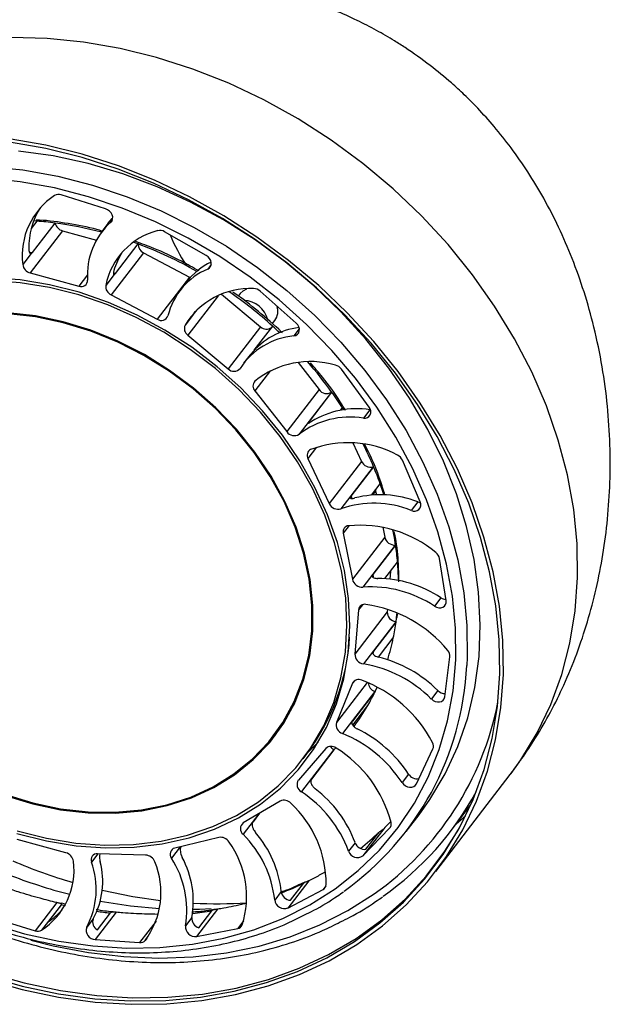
# Model space of a CAD drawing. Header units: millimetres. Extents: x 351 to 1003, y 470 to 672.
# Tile 4 of 18: x 555 to 568, y 470 to 492. Entities that reach past the tile are written whole.
import ezdxf

# ---------------------------------------------------------------- set-up
doc = ezdxf.new("R2010")
doc.units = ezdxf.units.MM

msp = doc.modelspace()

# ---------------------------------------------------------------- linework, layer by layer
at = {"color": 7, "linetype": 'Continuous', "lineweight": 25}
for p, q in [((556.946, 488.091), (555.933, 488.407)), ((555.383, 487.808), (555.253, 487.638)), ((555.282, 487.094), (555.797, 487.765)), ((555.383, 487.808), (555.308, 487.813)), ((557.011, 487.761), (556.864, 487.569)), ((555.967, 487.589), (555.23, 486.63)), ((555.967, 487.589), (556.739, 487.378)), ((559.241, 487.026), (558.294, 487.567)), ((557.172, 486.618), (557.688, 487.289)), ((555.249, 487.07), (555.059, 486.822)), ((557.812, 487.087), (557.075, 486.129)), ((557.812, 487.087), (558.863, 486.534)), ((555.23, 486.63), (556.341, 486.327)), ((557.144, 486.594), (556.954, 486.346)), ((558.863, 486.534), (558.127, 485.575)), ((558.794, 486.424), (558.646, 486.232)), ((558.863, 486.534), (558.88, 486.526)), ((561.291, 485.484), (560.473, 486.213)), ((557.075, 486.129), (558.127, 485.575)), ((559.591, 486.142), (560.479, 485.404)), ((560.013, 486.157), (559.97, 486.1)), ((558.973, 485.713), (559.032, 485.789)), ((558.949, 485.687), (558.759, 485.439)), ((560.747, 485.47), (560.806, 485.548)), ((560.479, 485.404), (559.743, 484.445)), ((560.753, 485.418), (560.33, 484.867)), ((558.822, 485.211), (559.743, 484.445)), ((560.244, 484.765), (560.095, 484.571)), ((560.244, 484.765), (560.257, 484.782)), ((561.334, 484.587), (561.816, 483.972)), ((562.955, 483.571), (562.323, 484.437)), ((560.352, 483.94), (561.079, 483.014)), ((561.816, 483.972), (561.079, 483.014)), ((562.095, 483.912), (561.358, 482.954)), ((562.1, 483.917), (561.585, 483.246)), ((562.302, 483.5), (562.346, 483.557)), ((562.375, 483.512), (562.346, 483.557)), ((562.972, 483.512), (562.824, 483.32)), ((562.972, 483.512), (562.986, 483.511)), ((562.581, 482.761), (562.782, 482.337)), ((561.561, 482.402), (562.045, 481.379)), ((564.121, 481.415), (563.717, 482.361)), ((562.782, 482.337), (562.045, 481.379)), ((563.05, 482.213), (562.313, 481.255)), ((563.057, 482.216), (562.541, 481.545)), ((563.01, 481.57), (563.207, 481.827)), ((563.1, 481.687), (563.103, 481.661)), ((563.103, 481.661), (563.12, 481.576)), ((564.064, 481.412), (563.917, 481.221)), ((563.266, 480.836), (563.311, 480.61)), ((562.366, 480.703), (562.574, 479.652)), ((563.311, 480.61), (562.574, 479.652)), ((563.55, 480.43), (562.814, 479.472)), ((563.558, 480.431), (563.042, 479.76)), ((564.708, 479.165), (564.561, 480.125)), ((563.316, 479.667), (563.603, 480.04)), ((563.443, 479.831), (563.428, 479.657)), ((564.592, 479.231), (564.445, 479.04)), ((562.713, 478.957), (562.63, 477.95)), ((563.367, 478.909), (562.63, 477.95)), ((563.372, 478.97), (563.367, 478.909)), ((563.561, 478.685), (562.825, 477.726)), ((563.57, 478.684), (563.054, 478.013)), ((563.169, 477.879), (563.506, 478.317)), ((564.678, 476.974), (564.797, 477.883)), ((562.577, 477.284), (562.21, 476.39)), ((563.091, 477.093), (563.139, 477.195)), ((563.083, 477.097), (562.346, 476.138)), ((563.091, 477.093), (562.575, 476.422)), ((564.52, 477.117), (564.373, 476.926)), ((562.58, 476.331), (562.923, 476.777)), ((560.772, 476.081), (560.846, 476.176)), ((561.571, 475.722), (561.796, 475.942)), ((561.969, 475.798), (561.342, 475.078)), ((562.147, 475.773), (561.411, 474.815)), ((561.448, 475.561), (561.522, 475.657)), ((562.154, 475.768), (561.639, 475.097)), ((562.154, 475.768), (562.197, 475.812)), ((564.031, 474.991), (564.408, 475.787)), ((563.852, 475.215), (563.705, 475.023)), ((564.474, 472.998), (566.168, 475.203)), ((566.168, 475.203), (566.19, 475.232)), ((560.929, 474.6), (560.085, 474.102)), ((564.802, 473.899), (565.268, 474.505)), ((560.459, 474.323), (560.309, 474.128)), ((563.799, 473.907), (564.094, 474.29)), ((562.812, 473.35), (563.422, 473.98)), ((563.29, 473.972), (562.812, 473.35)), ((562.882, 473.502), (563.176, 473.886)), ((556.045, 473.422), (554.934, 473.725)), ((559.528, 473.772), (558.525, 473.531)), ((562.635, 473.653), (562.488, 473.462)), ((557.862, 473.37), (556.768, 473.402)), ((561.582, 472.787), (561.105, 472.165)), ((561.161, 472.34), (561.456, 472.723)), ((561.488, 472.756), (561.355, 472.693)), ((560.951, 472.539), (560.804, 472.347)), ((561.105, 472.165), (561.905, 472.584)), ((555.835, 472.287), (555.342, 471.645)), ((556.011, 472.258), (555.933, 472.274)), ((555.94, 472.245), (555.489, 471.659)), ((555.933, 472.235), (555.638, 471.851)), ((555.933, 472.235), (555.94, 472.245)), ((557.191, 472.068), (556.713, 471.446)), ((556.763, 471.669), (557.057, 472.052)), ((559.502, 472.137), (559.024, 471.516)), ((559.074, 471.715), (559.368, 472.098)), ((554.329, 471.961), (555.342, 471.645)), ((556.666, 471.921), (556.518, 471.729)), ((558.915, 471.948), (558.768, 471.756)), ((559.024, 471.516), (559.961, 471.696)), ((556.713, 471.446), (557.722, 471.376)), ((557.89, 471.475), (557.853, 471.427))]:
    msp.add_line(p, q, dxfattribs=at)
at = {"color": 8, "linetype": 'Continuous', "lineweight": 25}
for p, q in [((557.096, 487.824), (557.066, 487.785)), ((555.234, 487.1), (555.282, 487.094)), ((557.134, 486.633), (557.172, 486.618)), ((559.357, 486.821), (559.278, 486.718)), ((556.538, 486.583), (556.341, 486.327)), ((559.513, 486.11), (558.822, 485.211)), ((561.364, 485.354), (561.242, 485.195)), ((560.708, 484.403), (560.352, 483.94)), ((561.757, 482.657), (561.561, 482.402)), ((562.541, 481.545), (562.558, 481.504)), ((563.103, 481.661), (563.034, 481.572)), ((562.497, 480.873), (562.366, 480.703)), ((562.802, 479.072), (562.713, 478.957)), ((563.054, 478.013), (563.048, 477.972)), ((562.912, 477.303), (562.21, 476.39)), ((562.618, 477.337), (562.577, 477.284)), ((560.439, 474.311), (560.082, 473.846)), ((564.946, 474.087), (565.155, 474.265)), ((563.439, 474.003), (563.422, 473.98)), ((556.773, 473.402), (556.626, 473.21)), ((558.651, 473.561), (558.45, 473.299)), ((561.972, 472.672), (561.905, 472.584)), ((556.034, 472.213), (555.933, 472.235)), ((558.101, 471.868), (557.722, 471.376)), ((560.094, 471.87), (559.961, 471.696))]:
    msp.add_line(p, q, dxfattribs=at)
at = {"color": 8, "linetype": 'Continuous', "lineweight": 25, "flags": 128}
for points in [[(567.475, 482.03), (567.267, 482.817), (566.994, 483.6), (566.661, 484.373), (566.267, 485.131), (565.816, 485.87), (565.311, 486.586), (564.755, 487.273), (564.151, 487.927), (563.503, 488.544), (562.815, 489.12), (562.092, 489.652), (561.338, 490.136), (560.558, 490.568), (559.757, 490.948), (558.94, 491.271), (558.112, 491.536), (557.279, 491.741), (556.445, 491.886), (555.615, 491.968), (554.796, 491.988)], [(554.275, 489.055), (555.064, 488.974), (555.858, 488.831), (556.651, 488.627), (557.438, 488.364), (558.212, 488.042), (558.968, 487.665), (559.702, 487.236), (560.408, 486.756), (561.081, 486.23), (561.716, 485.66), (562.309, 485.052), (562.856, 484.41), (563.353, 483.737), (563.796, 483.039), (564.182, 482.321), (564.509, 481.587), (564.775, 480.843), (564.976, 480.094), (565.113, 479.345), (565.184, 478.601), (565.188, 477.868), (565.179, 477.691)], [(557.688, 487.289), (557.637, 487.308), (557.585, 487.327), (557.583, 487.328)], [(566.19, 475.232), (566.412, 475.541), (566.785, 476.153), (567.097, 476.802), (567.347, 477.485), (567.533, 478.197), (567.654, 478.933), (567.708, 479.689), (567.697, 480.461), (567.619, 481.243), (567.475, 482.03)], [(563.042, 479.76), (563.049, 479.711), (563.049, 479.71)], [(555.246, 471.433), (555.753, 471.305), (556.562, 471.152), (557.367, 471.058), (558.163, 471.026), (558.945, 471.056), (559.708, 471.147), (560.447, 471.298), (561.157, 471.51), (561.834, 471.779), (562.473, 472.105), (563.07, 472.486)], [(556.871, 472.57), (557.569, 472.427), (558.201, 472.336)]]:
    msp.add_lwpolyline(points, dxfattribs=at)
at = {"color": 7, "linetype": 'Continuous', "lineweight": 25, "flags": 128}
for points in [[(565.781, 479.825), (565.573, 480.612), (565.3, 481.395), (564.967, 482.168), (564.573, 482.927), (564.122, 483.666), (563.617, 484.381), (563.061, 485.068), (562.456, 485.722), (561.809, 486.339), (561.121, 486.915), (560.398, 487.447), (559.644, 487.931), (558.864, 488.364), (558.063, 488.743), (557.246, 489.066), (556.418, 489.331), (555.585, 489.537), (554.751, 489.681)], [(565.701, 479.825), (565.494, 480.606), (565.224, 481.383), (564.892, 482.15), (564.502, 482.903), (564.055, 483.636), (563.553, 484.346), (563.001, 485.027), (562.402, 485.676), (561.759, 486.288), (561.077, 486.86), (560.36, 487.388), (559.612, 487.868), (558.838, 488.297), (558.043, 488.673), (557.233, 488.994), (556.411, 489.257), (555.584, 489.461), (554.757, 489.604)], [(564.094, 474.29), (564.341, 474.634), (564.69, 475.221), (564.978, 475.844), (565.204, 476.5), (565.365, 477.184), (565.46, 477.891), (565.489, 478.616), (565.451, 479.355), (565.347, 480.102), (565.178, 480.852), (564.944, 481.599), (564.648, 482.339), (564.291, 483.066), (563.876, 483.775), (563.406, 484.461), (562.883, 485.119), (562.313, 485.744), (561.698, 486.333), (561.044, 486.882), (560.354, 487.385), (559.633, 487.84), (558.887, 488.244), (558.121, 488.593), (557.34, 488.886), (556.55, 489.12), (555.756, 489.294), (554.963, 489.405)], [(562.179, 472.601), (562.708, 473.018), (563.189, 473.485), (563.616, 473.998), (563.988, 474.553), (564.3, 475.146), (564.552, 475.774), (564.742, 476.431), (564.868, 477.114), (564.929, 477.817), (564.924, 478.535), (564.855, 479.264), (564.721, 479.998), (564.523, 480.733), (564.263, 481.462), (563.943, 482.182), (563.564, 482.886), (563.129, 483.571), (562.642, 484.23), (562.106, 484.86), (561.525, 485.456), (560.902, 486.014), (560.242, 486.53), (559.55, 487), (558.831, 487.422), (558.089, 487.791), (557.33, 488.106), (556.559, 488.365), (555.782, 488.564), (555.003, 488.704), (554.229, 488.784)], [(557.066, 487.785), (557.093, 487.818), (557.108, 487.859), (557.11, 487.905), (557.098, 487.952), (557.073, 487.998), (557.038, 488.038), (556.995, 488.069), (556.946, 488.091)], [(557.011, 487.761), (557.1, 487.866), (557.11, 487.877)], [(559.278, 486.718), (559.315, 486.742), (559.342, 486.775), (559.356, 486.817), (559.357, 486.862), (559.345, 486.91), (559.32, 486.955), (559.285, 486.994), (559.241, 487.026)], [(554.929, 473.863), (555.603, 473.692), (556.277, 473.582), (556.946, 473.534), (557.602, 473.548), (558.238, 473.624), (558.85, 473.763), (559.431, 473.961), (559.975, 474.218), (560.478, 474.531), (560.934, 474.897), (561.339, 475.313), (561.689, 475.773), (561.98, 476.275), (562.211, 476.813), (562.378, 477.381), (562.481, 477.975), (562.517, 478.589), (562.488, 479.217), (562.392, 479.853), (562.231, 480.49), (562.007, 481.123), (561.721, 481.745), (561.377, 482.35), (560.978, 482.934), (560.527, 483.489), (560.029, 484.011), (559.489, 484.494), (558.911, 484.935), (558.302, 485.328), (557.668, 485.67), (557.014, 485.958), (556.346, 486.189), (555.672, 486.36), (554.998, 486.47), (554.329, 486.518)], [(554.936, 473.923), (555.603, 473.754), (556.271, 473.645), (556.933, 473.597), (557.582, 473.611), (558.213, 473.687), (558.819, 473.824), (559.394, 474.02), (559.933, 474.275), (560.431, 474.585), (560.882, 474.947), (561.283, 475.358), (561.63, 475.815), (561.919, 476.311), (562.147, 476.844), (562.313, 477.407), (562.414, 477.995), (562.45, 478.603), (562.421, 479.225), (562.326, 479.854), (562.167, 480.485), (561.945, 481.112), (561.662, 481.728), (561.321, 482.328), (560.926, 482.905), (560.479, 483.455), (559.986, 483.972), (559.451, 484.451), (558.879, 484.887), (558.276, 485.276), (557.648, 485.615), (557, 485.9), (556.34, 486.129), (555.672, 486.298), (555.004, 486.407), (554.342, 486.455)], [(560.013, 486.157), (560.083, 486.224), (560.169, 486.268)], [(554.662, 474.728), (555.291, 474.536), (555.923, 474.404), (556.553, 474.334), (557.172, 474.325), (557.775, 474.38), (558.354, 474.496), (558.903, 474.673), (559.417, 474.908), (559.889, 475.2), (560.315, 475.544), (560.689, 475.938), (561.008, 476.376), (561.268, 476.854), (561.467, 477.367), (561.602, 477.909), (561.671, 478.475), (561.674, 479.057), (561.611, 479.65), (561.483, 480.247), (561.29, 480.842), (561.036, 481.427), (560.722, 481.998), (560.353, 482.546), (559.932, 483.068), (559.464, 483.555), (558.954, 484.005), (558.408, 484.41), (557.832, 484.768), (557.231, 485.073), (556.613, 485.324), (555.984, 485.516), (555.352, 485.648), (554.722, 485.718)], [(554.666, 474.748), (555.292, 474.557), (555.922, 474.425), (556.549, 474.355), (557.167, 474.347), (557.767, 474.401), (558.344, 474.517), (558.891, 474.693), (559.403, 474.927), (559.873, 475.218), (560.297, 475.561), (560.67, 475.953), (560.988, 476.39), (561.247, 476.866), (561.445, 477.377), (561.579, 477.917), (561.648, 478.48), (561.651, 479.061), (561.589, 479.651), (561.461, 480.246), (561.269, 480.839), (561.016, 481.422), (560.703, 481.99), (560.335, 482.537), (559.916, 483.056), (559.45, 483.542), (558.942, 483.99), (558.398, 484.394), (557.823, 484.75), (557.225, 485.054), (556.609, 485.304), (555.983, 485.495), (555.353, 485.627), (554.726, 485.697)], [(561.242, 485.195), (561.287, 485.207), (561.323, 485.231), (561.35, 485.265), (561.364, 485.307), (561.365, 485.352), (561.352, 485.4), (561.327, 485.445), (561.291, 485.484)], [(563.293, 481.574), (563.267, 481.653), (563.207, 481.827)], [(564.064, 481.412), (564.101, 481.402), (564.127, 481.399)], [(563.558, 480.431), (563.53, 480.605), (563.499, 480.777)], [(554.212, 470.547), (555.044, 470.311), (555.878, 470.136), (556.71, 470.023), (557.535, 469.972), (558.347, 469.983), (559.141, 470.058), (559.913, 470.194), (560.656, 470.391), (561.367, 470.649), (562.041, 470.964), (562.674, 471.336), (563.262, 471.762), (563.801, 472.24), (564.287, 472.765), (564.718, 473.336), (565.091, 473.948), (565.403, 474.597), (565.653, 475.28), (565.839, 475.992), (565.96, 476.728), (566.014, 477.485), (566.003, 478.256), (565.925, 479.038), (565.781, 479.825)], [(554.222, 470.62), (555.047, 470.386), (555.875, 470.213), (556.701, 470.1), (557.519, 470.05), (558.325, 470.061), (559.113, 470.135), (559.878, 470.27), (560.616, 470.466), (561.321, 470.721), (561.99, 471.034), (562.618, 471.403), (563.201, 471.826), (563.736, 472.3), (564.218, 472.821), (564.646, 473.387), (565.016, 473.994), (565.326, 474.639), (565.574, 475.316), (565.758, 476.023), (565.878, 476.753), (565.932, 477.504), (565.92, 478.269), (565.843, 479.044), (565.701, 479.825)], [(564.445, 479.04), (564.492, 479.016), (564.542, 479.004), (564.591, 479.004), (564.635, 479.018), (564.671, 479.042), (564.696, 479.077), (564.709, 479.119), (564.708, 479.165)], [(563.57, 478.684), (563.59, 478.849), (563.594, 478.887)], [(564.373, 476.926), (564.415, 476.892), (564.462, 476.869), (564.512, 476.857), (564.561, 476.858), (564.605, 476.872), (564.64, 476.897), (564.665, 476.932), (564.678, 476.974)], [(560.846, 476.176), (561.062, 476.485), (561.259, 476.834)], [(563.705, 475.023), (563.739, 474.982), (563.781, 474.949), (563.829, 474.926), (563.879, 474.915), (563.928, 474.916), (563.971, 474.93), (564.006, 474.955), (564.031, 474.991)], [(554.271, 470.691), (555.095, 470.458), (555.922, 470.284), (556.747, 470.172), (557.565, 470.121), (558.37, 470.133), (559.157, 470.206), (559.921, 470.341), (560.658, 470.537), (561.363, 470.792), (562.031, 471.105), (562.658, 471.474), (563.241, 471.896), (563.775, 472.369), (564.257, 472.89), (564.684, 473.456), (564.997, 473.961)], [(554.329, 471.809), (555.104, 471.58), (555.883, 471.41), (556.66, 471.3), (557.429, 471.252), (558.186, 471.265), (558.926, 471.339), (559.642, 471.475), (560.33, 471.67), (560.985, 471.924), (561.603, 472.235), (562.179, 472.601)], [(556.828, 472.322), (557.516, 472.214), (558.178, 472.153)], [(558.943, 472.136), (559.088, 472.14), (559.357, 472.152)]]:
    msp.add_lwpolyline(points, dxfattribs=at)
at = {"color": 7, "linetype": 'Continuous', "lineweight": 25}
for centre, radius, start, end in [((555.875, 488.241), 0.176, 70.4738, 120.3472), ((556.692, 487.02), 1.645, 123.4137, 186.9223), ((556.894, 487.208), 1.696, 147.5092, 181.2496), ((554.778, 479.975), 7.856, 82.5484, 85.5836), ((554.71, 479.499), 8.337, 75.0971, 82.5042), ((556.027, 487.817), 0.236, 192.6809, 255.0939), ((558.144, 486.591), 1.609, 132.0669, 184.4531), ((558.537, 486.026), 1.616, 104.2713, 168.5765), ((558.187, 487.391), 0.206, 58.7356, 103.4863), ((557.906, 487.284), 0.218, 178.4768, 244.4629), ((554.386, 478.483), 9.405, 60.4483, 69.4483), ((558.667, 486.232), 1.595, 146.9692, 163.5877), ((560.034, 485.464), 1.568, 115.6441, 142.2596), ((555.289, 486.855), 0.232, 188.2294, 255.4284), ((559.878, 485.287), 1.551, 112.7293, 166.4286), ((556.395, 486.462), 0.145, 247.948, 1.6657), ((557.165, 486.322), 0.213, 173.5262, 245.0317), ((560.251, 484.527), 1.749, 87.6798, 148.5671), ((554.2, 478.155), 9.783, 47.9396, 55.3228), ((560.317, 486.042), 0.232, 47.5313, 88.8037), ((560.077, 485.421), 0.584, 14.4152, 87.1763), ((560.514, 485.761), 0.362, 323.8972, 17.1696), ((558.219, 485.705), 0.16, 234.4476, 340.313), ((558.93, 485.364), 0.187, 156.3244, 234.8818), ((561.555, 483.713), 1.681, 96.7325, 140.5255), ((560.613, 485.536), 0.188, 224.684, 308.616), ((561.4, 483.545), 1.658, 95.4576, 146.7652), ((561.621, 482.588), 2.022, 73.8044, 128.8806), ((554.534, 478.47), 9.322, 35.7497, 41.1289), ((559.874, 484.571), 0.182, 223.6908, 319.8286), ((562.125, 484.293), 0.245, 36.144, 75.861), ((560.469, 484.052), 0.162, 136.7118, 223.8672), ((561.987, 484.088), 0.206, 214.0502, 301.6309), ((563.08, 482.703), 1.56, 128.8918, 129.1499), ((554.773, 478.645), 9.027, 32.968, 35.7346), ((562.67, 481.57), 1.965, 81.1623, 121.5067), ((562.849, 483.466), 0.148, 260.255, 44.5005), ((562.517, 481.433), 1.912, 80.7544, 127.3093), ((561.25, 483.129), 0.206, 214.0502, 301.6309), ((561.685, 482.475), 0.144, 115.7492, 210.5416), ((562.476, 480.383), 2.38, 61.7747, 111.0173), ((555.47, 479.04), 8.225, 22.7148, 26.6879), ((563.496, 482.263), 0.242, 23.9574, 64.0727), ((562.987, 482.43), 0.226, 204.1659, 286.1198), ((563.694, 480.567), 1.768, 111.1165, 111.354), ((555.782, 479.172), 7.886, 19.6767, 22.7041), ((563.207, 479.249), 2.327, 68.4008, 104.3769), ((562.251, 481.471), 0.226, 204.1659, 286.1198), ((563.07, 479.123), 2.262, 68.0217, 109.5494), ((563.988, 481.351), 0.148, 241.3938, 25.8287), ((562.499, 480.735), 0.137, 95.4759, 193.8151), ((562.744, 478.155), 2.728, 50.5732, 95.4222), ((563.538, 480.663), 0.233, 193.1235, 273.03), ((563.744, 478.334), 2.105, 95.0819, 95.2933), ((556.996, 479.477), 6.631, 4.8745, 8.273), ((564.342, 480.085), 0.222, 10.3727, 52.8375), ((557.27, 479.5), 6.356, 1.141, 4.8795), ((563.119, 476.995), 2.678, 56.6315, 89.3509), ((562.801, 479.705), 0.233, 193.1235, 273.03), ((562.995, 476.86), 2.618, 56.361, 93.9623), ((564.715, 479.418), 0.224, 236.5301, 267.0541), ((562.853, 478.942), 0.141, 77.9428, 174.0246), ((562.461, 476.15), 2.96, 39.3957, 81.8156), ((563.594, 478.91), 0.227, 180.2549, 261.8281), ((558.024, 479.459), 5.6, 348.2403, 352.044), ((563.172, 476.225), 2.491, 80.8173, 81.0062), ((557.583, 478.632), 4.937, 322.934, 356.5162), ((558.23, 479.415), 5.389, 342.7867, 348.2533), ((562.857, 477.951), 0.227, 180.2549, 261.8281), ((562.467, 475.055), 2.91, 45.1348, 76.0643), ((564.604, 477.901), 0.194, 354.8366, 41.5119), ((558.484, 478), 6.703, 305.5762, 357.3574), ((562.34, 474.893), 2.874, 44.9963, 80.288), ((562.717, 477.213), 0.157, 63.888, 153.0173), ((561.743, 474.543), 2.998, 27.5958, 69.6465), ((563.162, 477.309), 0.227, 184.0183, 249.5089), ((558.568, 479.288), 5.028, 330.0263, 334.1134), ((562.03, 474.482), 2.818, 67.8971, 68.0711), ((564.685, 477.278), 0.23, 224.2716, 270.6761), ((558.62, 479.258), 4.967, 323.4878, 330.0285), ((562.411, 476.336), 0.208, 165.0124, 251.8607), ((557.568, 478.697), 4.16, 310.0175, 321.6031), ((561.241, 473.406), 2.947, 33.283, 67.9792), ((561.388, 473.597), 2.948, 33.2857, 63.9444), ((562.092, 475.666), 0.18, 52.4704, 132.9549), ((562.283, 475.975), 0.244, 212.1797, 236.1019), ((564.257, 475.851), 0.164, 337.0624, 29.3048), ((560.474, 473.301), 2.986, 55.7423, 55.9098), ((560.715, 473.401), 2.83, 14.5716, 58.3163), ((564.046, 475.333), 0.226, 211.3654, 280.7605), ((561.496, 474.977), 0.184, 147.088, 242.2494), ((559.856, 472.471), 2.812, 20.6194, 56.4371), ((560.032, 472.681), 2.779, 20.4843, 52.3911), ((559.216, 478.19), 7.044, 305.1856, 331.3265), ((561.017, 474.413), 0.207, 42.2347, 115.1571), ((559.464, 472.709), 2.512, 359.742, 47.2048), ((560.182, 473.973), 0.162, 126.7917, 231.6831), ((563.317, 474.076), 0.142, 317.4793, 15.2358), ((558.305, 472.067), 2.514, 6.4109, 45.0546), ((558.506, 472.276), 2.459, 6.1379, 40.7952), ((558.814, 478.525), 6.368, 308.2305, 313.2346), ((559.568, 473.547), 0.229, 31.9731, 99.9005), ((558.017, 472.42), 2.145, 342.6881, 35.5787), ((562.854, 473.733), 0.233, 200.1294, 276.8286), ((555.987, 473.197), 0.232, 8.2294, 75.4284), ((556.756, 473.262), 0.14, 85.1569, 201.7046), ((558.564, 473.39), 0.146, 105.4344, 218.5311), ((562.69, 473.522), 0.21, 196.5716, 305.5989), ((554.584, 473.032), 1.645, 303.4137, 6.9223), ((554.914, 472.59), 1.821, 331.7849, 19.915), ((555.111, 472.77), 1.772, 331.362, 14.6441), ((556.379, 472.516), 1.832, 323.5367, 22.4867), ((557.849, 473.132), 0.238, 20.853, 86.8431), ((556.65, 472.124), 2.149, 350.1619, 33.156), ((556.859, 472.319), 2.089, 349.7728, 28.4787), ((559.099, 484.092), 11.988, 248.5669, 255.6645), ((561.182, 472.572), 0.233, 188.1589, 264.8492), ((561.844, 472.701), 0.131, 297.5609, 358.4994), ((561.025, 472.373), 0.222, 186.584, 291.0018), ((554.779, 473.188), 1.589, 302.7266, 317.9727), ((556.847, 471.846), 0.196, 157.5336, 244.583), ((559.133, 471.926), 0.219, 174.1155, 254.3457), ((555.401, 471.811), 0.176, 250.4738, 300.3472), ((556.717, 471.657), 0.211, 160.2348, 268.8845), ((558.99, 471.736), 0.223, 174.674, 278.9614), ((559.939, 471.829), 0.134, 279.2577, 339.3282), ((557.739, 471.525), 0.15, 263.6605, 319.3108)]:
    msp.add_arc(centre, radius, start, end, dxfattribs=at)
at = {"color": 8, "linetype": 'Continuous', "lineweight": 25}
for centre, radius, start, end in [((562.462, 489.211), 4.392, 203.0078, 213.1556), ((554.24, 478.2), 9.722, 46.6241, 47.936), ((559.028, 478.189), 6.99, 305.3307, 348.9742), ((559.873, 485.186), 12.969, 247.1218, 253.547), ((558.415, 479.207), 7.161, 290.7834, 295.127), ((559.463, 482.686), 10.424, 267.1855, 273.8667), ((558.098, 481.988), 9.99, 262.2408, 264.0179), ((558.095, 480.458), 8.456, 275.6835, 278.6637)]:
    msp.add_arc(centre, radius, start, end, dxfattribs=at)
at = {"color": 7, "linetype": 'Continuous', "lineweight": 25}
for points, knots in [([(564.343, 491.356), (564.155, 491.494), (563.891, 491.689), (563.48, 491.949), (563.117, 492.16), (562.666, 492.392), (562.169, 492.615), (561.622, 492.824), (561.025, 493.013), (560.379, 493.175), (559.682, 493.304), (558.937, 493.394), (558.15, 493.438), (557.329, 493.43), (556.488, 493.366), (555.644, 493.246), (554.811, 493.071), (554, 492.846), (553.221, 492.575), (552.478, 492.263), (551.776, 491.914), (551.117, 491.532), (550.502, 491.121), (549.932, 490.685), (549.409, 490.229), (548.938, 489.76), (548.596, 489.373), (548.379, 489.105), (548.296, 488.998), (548.265, 488.959)], [0, 0, 0, 0, 0.038214, 0.05371, 0.079734, 0.107238, 0.137523, 0.170227, 0.20543, 0.243242, 0.283757, 0.326949, 0.372577, 0.420127, 0.468862, 0.517864, 0.566315, 0.613723, 0.659792, 0.704378, 0.747452, 0.789064, 0.829319, 0.868352, 0.906285, 0.943121, 0.977878, 0.991925, 1, 1, 1, 1]), ([(566.168, 475.203), (566.205, 475.252), (566.295, 475.37), (566.493, 475.645), (566.771, 476.064), (567.095, 476.625), (567.411, 477.265), (567.694, 477.952), (567.94, 478.686), (568.139, 479.442), (568.292, 480.224), (568.397, 481.033), (568.452, 481.868), (568.452, 482.727), (568.395, 483.607), (568.275, 484.501), (568.095, 485.369), (567.864, 486.191), (567.595, 486.95), (567.287, 487.662), (566.948, 488.32), (566.586, 488.922), (566.206, 489.467), (565.823, 489.949), (565.462, 490.35), (565.135, 490.679), (564.777, 491.01), (564.508, 491.224), (564.343, 491.356)], [0, 0, 0, 0, 0.010048, 0.024241, 0.055961, 0.093402, 0.130946, 0.172988, 0.214909, 0.257483, 0.301191, 0.346312, 0.393018, 0.441405, 0.491491, 0.543205, 0.596359, 0.644318, 0.690935, 0.735533, 0.777728, 0.817426, 0.854665, 0.8893, 0.920049, 0.943726, 0.965563, 1, 1, 1, 1]), ([(556.873, 487.581), (556.833, 487.594), (556.575, 487.67), (556.096, 487.754), (555.632, 487.825), (555.391, 487.833), (555.365, 487.834)], [0, 0, 0, 0, 0.081492, 0.514778, 0.948032, 1, 1, 1, 1]), ([(559.079, 486.673), (558.945, 486.749), (558.609, 486.941), (558.125, 487.164), (557.774, 487.292), (557.637, 487.341)], [0, 0, 0, 0, 0.28724, 0.722844, 1, 1, 1, 1]), ([(555.198, 487.171), (555.198, 487.16), (555.2, 487.131), (555.21, 487.094), (555.225, 487.072), (555.237, 487.072), (555.24, 487.071)], [0, 0, 0, 0, 0.191987, 0.522099, 0.851459, 1, 1, 1, 1]), ([(555.249, 487.07), (555.258, 487.074), (555.269, 487.078), (555.279, 487.091), (555.282, 487.094)], [0, 0, 0, 0, 0.792681, 1, 1, 1, 1]), ([(557.137, 486.683), (557.134, 486.673), (557.127, 486.646), (557.124, 486.613), (557.13, 486.592), (557.14, 486.593), (557.144, 486.594)], [0, 0, 0, 0, 0.170915, 0.464797, 0.758008, 1, 1, 1, 1]), ([(557.144, 486.594), (557.151, 486.598), (557.16, 486.603), (557.17, 486.616), (557.172, 486.618)], [0, 0, 0, 0, 0.7926813, 1, 1, 1, 1]), ([(560.979, 485.262), (560.972, 485.269), (560.803, 485.443), (560.433, 485.748), (560.061, 486.052), (559.856, 486.185), (559.847, 486.191)], [0, 0, 0, 0, 0.019839, 0.499045, 0.978278, 1, 1, 1, 1]), ([(558.984, 485.753), (558.978, 485.745), (558.963, 485.723), (558.948, 485.697), (558.942, 485.683), (558.945, 485.685), (558.945, 485.685)], [0, 0, 0, 0, 0.2119889, 0.5764945, 0.9401689, 1, 1, 1, 1]), ([(558.949, 485.687), (558.955, 485.691), (558.961, 485.698), (558.971, 485.711), (558.973, 485.713)], [0, 0, 0, 0, 0.7926813, 1, 1, 1, 1]), ([(562.418, 483.499), (562.379, 483.565), (562.222, 483.824), (561.956, 484.188), (561.712, 484.471), (561.62, 484.579)], [0, 0, 0, 0, 0.174025, 0.685489, 1, 1, 1, 1]), ([(561.585, 483.246), (561.578, 483.236), (561.564, 483.217), (561.564, 483.206), (561.58, 483.209), (561.608, 483.223), (561.633, 483.239), (561.643, 483.246)], [0, 0, 0, 0, 0.211758, 0.423579, 0.637134, 0.853086, 1, 1, 1, 1]), ([(545.856, 483.097), (545.851, 483.03), (545.827, 482.729), (545.844, 482.179), (545.909, 481.451), (546.036, 480.717), (546.221, 479.983), (546.462, 479.252), (546.758, 478.529), (547.109, 477.818), (547.51, 477.123), (547.961, 476.448), (548.459, 475.797), (549.001, 475.173), (549.583, 474.581), (550.203, 474.023), (550.856, 473.503), (551.539, 473.024), (552.249, 472.588), (552.98, 472.198), (553.73, 471.857), (554.493, 471.566), (555.265, 471.327), (556.042, 471.141), (556.82, 471.01), (557.593, 470.934), (558.358, 470.914), (559.109, 470.949), (559.843, 471.041), (560.556, 471.187), (561.242, 471.389), (561.825, 471.608), (562.164, 471.78), (562.297, 471.848)], [0, 0, 0, 0, 0.009422, 0.042754, 0.076107, 0.109479, 0.142866, 0.176266, 0.209676, 0.243094, 0.276516, 0.309942, 0.34337, 0.3768, 0.410231, 0.443663, 0.477096, 0.510529, 0.543964, 0.5774, 0.610837, 0.644276, 0.677715, 0.711154, 0.744592, 0.778027, 0.811458, 0.844882, 0.878296, 0.911696, 0.945079, 0.978443, 1, 1, 1, 1]), ([(563.315, 481.568), (563.28, 481.683), (563.183, 482.003), (563.025, 482.392), (562.887, 482.658), (562.851, 482.727)], [0, 0, 0, 0, 0.293334, 0.818446, 1, 1, 1, 1]), ([(546.233, 482.482), (546.228, 482.425), (546.203, 482.142), (546.217, 481.619), (546.277, 480.918), (546.4, 480.211), (546.58, 479.504), (546.817, 478.801), (547.108, 478.105), (547.454, 477.423), (547.85, 476.757), (548.295, 476.111), (548.786, 475.491), (549.321, 474.9), (549.894, 474.341), (550.504, 473.817), (551.146, 473.333), (551.817, 472.891), (552.511, 472.493), (553.226, 472.143), (553.956, 471.843), (554.697, 471.593), (555.444, 471.397), (556.193, 471.255), (556.94, 471.167), (557.678, 471.136), (558.405, 471.16), (559.115, 471.241), (559.804, 471.376), (560.467, 471.568), (561.025, 471.775), (561.346, 471.939), (561.469, 472.002)], [0, 0, 0, 0, 0.008776, 0.043313, 0.077875, 0.112459, 0.147062, 0.181679, 0.216307, 0.250943, 0.285585, 0.320231, 0.35488, 0.38953, 0.424182, 0.458835, 0.493488, 0.528143, 0.5628, 0.597458, 0.632117, 0.666777, 0.701438, 0.736098, 0.770755, 0.805409, 0.840054, 0.874689, 0.909309, 0.94391, 0.978487, 1, 1, 1, 1]), ([(562.541, 481.545), (562.535, 481.535), (562.522, 481.515), (562.527, 481.496), (562.55, 481.489), (562.587, 481.492), (562.617, 481.5), (562.629, 481.503)], [0, 0, 0, 0, 0.211758, 0.423579, 0.637134, 0.853086, 1, 1, 1, 1]), ([(563.634, 479.597), (563.631, 479.751), (563.624, 480.108), (563.581, 480.493), (563.529, 480.721), (563.524, 480.743)], [0, 0, 0, 0, 0.40842, 0.943543, 1, 1, 1, 1]), ([(563.042, 479.76), (563.036, 479.749), (563.024, 479.728), (563.032, 479.702), (563.061, 479.683), (563.103, 479.674), (563.136, 479.673), (563.15, 479.672)], [0, 0, 0, 0, 0.211758, 0.423579, 0.637134, 0.853086, 1, 1, 1, 1]), ([(563.588, 478.775), (563.593, 478.802), (563.6, 478.83), (563.601, 478.859), (563.601, 478.86)], [0, 0, 0, 0, 0.969464, 1, 1, 1, 1]), ([(563.054, 478.013), (563.048, 478.002), (563.036, 477.98), (563.045, 477.946), (563.076, 477.915), (563.12, 477.893), (563.154, 477.883), (563.168, 477.879)], [0, 0, 0, 0, 0.2117583, 0.4235786, 0.6371344, 0.8530859, 1, 1, 1, 1]), ([(562.57, 476.409), (562.566, 476.402), (562.557, 476.383), (562.566, 476.347), (562.595, 476.305), (562.637, 476.27), (562.67, 476.253), (562.683, 476.245)], [0, 0, 0, 0, 0.14582, 0.37536, 0.60678, 0.840796, 1, 1, 1, 1]), ([(561.639, 475.097), (561.632, 475.085), (561.62, 475.061), (561.626, 475.014), (561.65, 474.963), (561.687, 474.917), (561.716, 474.892), (561.728, 474.882)], [0, 0, 0, 0, 0.2117583, 0.4235786, 0.6371344, 0.8530859, 1, 1, 1, 1]), ([(560.309, 474.128), (560.302, 474.115), (560.288, 474.091), (560.29, 474.038), (560.307, 473.979), (560.335, 473.925), (560.359, 473.895), (560.368, 473.883)], [0, 0, 0, 0, 0.211758, 0.423579, 0.637134, 0.853086, 1, 1, 1, 1]), ([(563.446, 474.133), (563.424, 474.11), (563.37, 474.054), (563.32, 474.003), (563.29, 473.972)], [0, 0, 0, 0, 0.4062924, 1, 1, 1, 1]), ([(563.29, 473.972), (563.283, 473.966), (563.27, 473.954), (563.243, 473.935), (563.215, 473.918), (563.191, 473.901), (563.181, 473.891), (563.176, 473.886)], [0, 0, 0, 0, 0.202341, 0.40506, 0.604049, 0.798029, 1, 1, 1, 1]), ([(556.817, 473.401), (556.817, 473.398), (556.812, 473.377), (556.811, 473.327), (556.815, 473.266), (556.822, 473.232), (556.825, 473.218)], [0, 0, 0, 0, 0.048404, 0.400956, 0.757464, 1, 1, 1, 1]), ([(558.669, 473.565), (558.664, 473.557), (558.653, 473.536), (558.649, 473.485), (558.656, 473.421), (558.674, 473.362), (558.689, 473.328), (558.696, 473.315)], [0, 0, 0, 0, 0.150007, 0.378421, 0.608707, 0.841577, 1, 1, 1, 1]), ([(561.938, 472.974), (561.859, 472.931), (561.737, 472.865), (561.622, 472.807), (561.582, 472.787)], [0, 0, 0, 0, 0.654525, 1, 1, 1, 1]), ([(561.582, 472.787), (561.574, 472.783), (561.557, 472.775), (561.526, 472.763), (561.496, 472.752), (561.47, 472.739), (561.461, 472.729), (561.456, 472.723)], [0, 0, 0, 0, 0.202341, 0.40506, 0.604049, 0.798029, 1, 1, 1, 1]), ([(555.835, 472.287), (555.708, 472.319), (555.413, 472.395), (555.069, 472.494), (554.857, 472.565), (554.806, 472.583)], [0, 0, 0, 0, 0.364041, 0.847152, 1, 1, 1, 1]), ([(561.355, 472.693), (561.297, 472.665), (561.17, 472.602), (561.031, 472.555), (560.954, 472.53)], [0, 0, 0, 0, 0.446939, 1, 1, 1, 1]), ([(561.469, 472.002), (561.545, 472.038), (561.812, 472.165), (562.106, 472.351), (562.322, 472.501), (562.368, 472.533)], [0, 0, 0, 0, 0.2387574, 0.8370548, 1, 1, 1, 1]), ([(555.94, 472.245), (555.942, 472.25), (555.948, 472.26), (555.94, 472.267), (555.918, 472.271), (555.884, 472.276), (555.855, 472.282), (555.838, 472.286), (555.835, 472.287)], [0, 0, 0, 0, 0.193423, 0.388624, 0.577793, 0.76605, 0.963979, 1, 1, 1, 1]), ([(560.138, 472.265), (560.126, 472.262), (559.958, 472.224), (559.744, 472.179), (559.549, 472.145), (559.502, 472.137)], [0, 0, 0, 0, 0.055158, 0.772914, 1, 1, 1, 1]), ([(562.297, 471.848), (562.371, 471.883), (562.654, 472.018), (562.969, 472.217), (563.207, 472.383), (563.259, 472.419)], [0, 0, 0, 0, 0.2165128, 0.828698, 1, 1, 1, 1]), ([(557.137, 472.074), (557.129, 472.074), (556.996, 472.083), (556.861, 472.106), (556.735, 472.128)], [0, 0, 0, 0, 0.062431, 1, 1, 1, 1]), ([(557.191, 472.068), (557.18, 472.069), (557.16, 472.07), (557.127, 472.073), (557.097, 472.072), (557.072, 472.066), (557.062, 472.057), (557.057, 472.052)], [0, 0, 0, 0, 0.202341, 0.40506, 0.604049, 0.798029, 1, 1, 1, 1]), ([(558.148, 472.019), (558.044, 472.022), (557.773, 472.028), (557.452, 472.043), (557.241, 472.063), (557.191, 472.068)], [0, 0, 0, 0, 0.320069, 0.836584, 1, 1, 1, 1]), ([(559.479, 472.141), (559.399, 472.125), (559.216, 472.09), (559.025, 472.077), (558.918, 472.07)], [0, 0, 0, 0, 0.438599, 1, 1, 1, 1]), ([(559.502, 472.137), (559.492, 472.136), (559.473, 472.132), (559.44, 472.128), (559.409, 472.122), (559.383, 472.113), (559.373, 472.103), (559.368, 472.098)], [0, 0, 0, 0, 0.202341, 0.40506, 0.604049, 0.798029, 1, 1, 1, 1])]:
    msp.add_open_spline(points, degree=3, knots=knots, dxfattribs=at)

doc.saveas('drawing.dxf')
